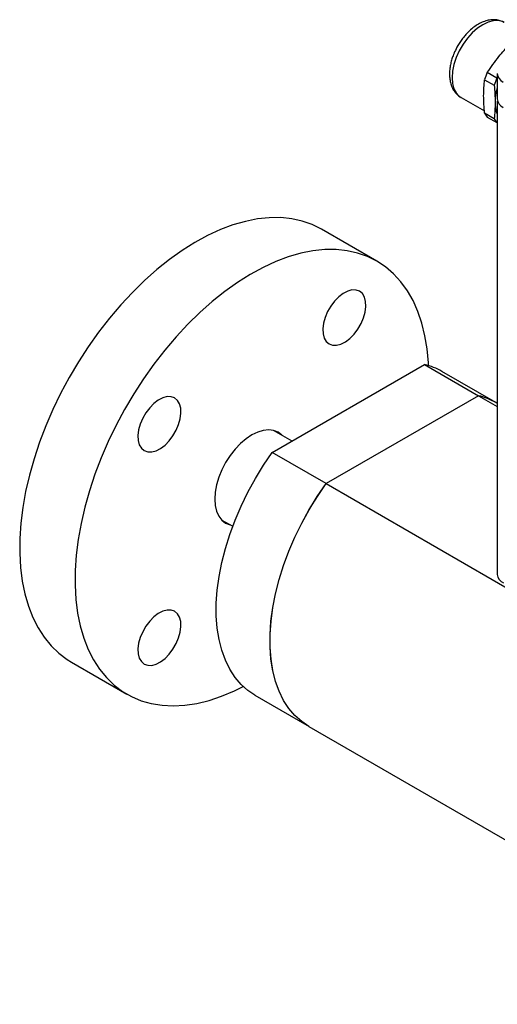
# Model space of a CAD drawing. Header units: inches. Extents: x 1.9 to 14.3, y 1.4 to 9.1.
# Tile 5 of 7: x 11.2 to 12.2, y 4.6 to 6.9. Entities that reach past the tile are written whole.
import ezdxf

# ---------------------------------------------------------------- set-up
doc = ezdxf.new("R2010")
doc.units = ezdxf.units.IN
doc.header["$MEASUREMENT"] = 0

msp = doc.modelspace()

# ---------------------------------------------------------------- linework, layer by layer
at = {"color": 7, "linetype": 'Continuous', "lineweight": 25}
for p, q in [((12.2299, 6.742), (12.208, 6.7547)), ((12.2018, 6.7385), (12.2236, 6.7259)), ((12.2306, 6.7524), (12.2306, 6.6949)), ((12.1487, 6.6982), (12.2015, 6.6677)), ((12.2306, 6.69), (12.2306, 5.6182)), ((12.2236, 6.6502), (12.2018, 6.6629)), ((12.208, 6.6539), (12.2299, 6.6413)), ((11.9583, 6.3277), (11.833, 6.4)), ((11.7215, 5.8944), (12.0663, 6.0934)), ((12.0663, 6.0934), (12.188, 6.0231)), ((12.2273, 6.0076), (12.1055, 6.078)), ((12.1879, 6.0231), (11.8432, 5.824)), ((12.188, 6.0231), (11.8433, 5.8241)), ((12.1879, 6.0231), (12.2306, 5.9984)), ((12.2306, 6.0056), (12.2272, 6.0076)), ((11.7663, 5.9203), (11.7246, 5.9444)), ((11.8433, 5.8241), (11.7215, 5.8944)), ((11.8432, 5.824), (12.9331, 5.1948)), ((11.6074, 5.7415), (11.6319, 5.7274)), ((11.2671, 5.4198), (11.3924, 5.3474)), ((11.6823, 5.3449), (11.7994, 5.2772)), ((11.804, 5.2745), (12.8939, 4.6453))]:
    msp.add_line(p, q, dxfattribs=at)
at = {"color": 7, "linetype": 'Continuous', "lineweight": 25, "flags": 128}
for points in [[(12.2459, 6.8683), (12.2422, 6.87), (12.2323, 6.8723), (12.2214, 6.8719), (12.2097, 6.8687), (12.1977, 6.863), (12.1857, 6.8549), (12.174, 6.8445), (12.1631, 6.8323), (12.1532, 6.8186), (12.1446, 6.8038), (12.1377, 6.7884), (12.1326, 6.7728), (12.1295, 6.7575), (12.1284, 6.743), (12.1295, 6.7297), (12.1326, 6.7181), (12.1377, 6.7084), (12.1446, 6.701), (12.1487, 6.6982)], [(11.833, 6.4), (11.8119, 6.4105), (11.7894, 6.4184), (11.7656, 6.4237), (11.7407, 6.4263), (11.7148, 6.4261), (11.6881, 6.4233), (11.6606, 6.4178), (11.6326, 6.4097), (11.6041, 6.399), (11.5753, 6.3857), (11.5464, 6.3699), (11.5176, 6.3517), (11.4889, 6.3313), (11.4605, 6.3086), (11.4326, 6.2838), (11.4053, 6.2571), (11.3788, 6.2286), (11.3531, 6.1985), (11.3285, 6.1668), (11.305, 6.1338), (11.2828, 6.0996), (11.262, 6.0644), (11.2427, 6.0284), (11.225, 5.9919), (11.209, 5.9548), (11.1948, 5.9176), (11.1824, 5.8803), (11.172, 5.8431), (11.1635, 5.8063), (11.157, 5.7701), (11.1526, 5.7346), (11.1503, 5.7), (11.15, 5.6664), (11.1518, 5.6342), (11.1557, 5.6034), (11.1617, 5.5742), (11.1697, 5.5467), (11.1797, 5.5211), (11.1915, 5.4976), (11.2053, 5.4762), (11.2209, 5.4571), (11.2382, 5.4403), (11.2571, 5.426), (11.2671, 5.4198)], [(11.9583, 6.3277), (11.9372, 6.3382), (11.9146, 6.3461), (11.8909, 6.3514), (11.866, 6.3539), (11.8401, 6.3538), (11.8133, 6.351), (11.7859, 6.3455), (11.7578, 6.3374), (11.7294, 6.3266), (11.7006, 6.3134), (11.6717, 6.2976), (11.6429, 6.2794), (11.6142, 6.2589), (11.5858, 6.2363), (11.5579, 6.2115), (11.5306, 6.1848), (11.504, 6.1563), (11.4784, 6.1261), (11.4538, 6.0945), (11.4303, 6.0615), (11.4081, 6.0273), (11.3873, 5.9921), (11.368, 5.9561), (11.3503, 5.9195), (11.3343, 5.8825), (11.3201, 5.8453), (11.3077, 5.808), (11.2973, 5.7708), (11.2888, 5.734), (11.2823, 5.6978), (11.2779, 5.6622), (11.2756, 5.6276), (11.2753, 5.5941), (11.2771, 5.5619), (11.281, 5.5311), (11.287, 5.5019), (11.295, 5.4744), (11.3049, 5.4488), (11.3168, 5.4253), (11.3306, 5.4039), (11.3461, 5.3848), (11.3634, 5.368), (11.3823, 5.3537), (11.4028, 5.3419), (11.4246, 5.3327), (11.4478, 5.3261), (11.4721, 5.3222), (11.4975, 5.3209), (11.5239, 5.3224), (11.551, 5.3265), (11.5788, 5.3334), (11.607, 5.3428), (11.6357, 5.3548), (11.6557, 5.3647)], [(12.075, 6.0911), (12.0747, 6.0973), (12.0719, 6.1289), (12.0669, 6.1589), (12.0599, 6.1872), (12.051, 6.2138), (12.04, 6.2384), (12.0272, 6.2608), (12.0125, 6.2811), (11.9961, 6.2991), (11.978, 6.3146), (11.9583, 6.3277)], [(11.9189, 6.2595), (11.911, 6.2623), (11.9019, 6.2624), (11.8921, 6.2598), (11.8819, 6.2545), (11.8719, 6.2469), (11.8624, 6.2372), (11.8538, 6.2259), (11.8466, 6.2134), (11.8411, 6.2003), (11.8374, 6.1872), (11.8358, 6.1747), (11.8364, 6.1633), (11.839, 6.1534), (11.8436, 6.1456), (11.85, 6.1402), (11.858, 6.1373), (11.867, 6.1372), (11.8769, 6.1399), (11.887, 6.1451), (11.8971, 6.1528), (11.9066, 6.1625), (11.9151, 6.1738), (11.9223, 6.1863), (11.9279, 6.1994), (11.9315, 6.2124), (11.9331, 6.225), (11.9326, 6.2364), (11.93, 6.2463), (11.9253, 6.2541), (11.9189, 6.2595)], [(11.5006, 6.018), (11.4927, 6.0209), (11.4836, 6.021), (11.4738, 6.0183), (11.4636, 6.0131), (11.4536, 6.0054), (11.4441, 5.9957), (11.4355, 5.9844), (11.4283, 5.9719), (11.4228, 5.9588), (11.4191, 5.9457), (11.4175, 5.9332), (11.4181, 5.9218), (11.4207, 5.9119), (11.4253, 5.9041), (11.4317, 5.8987), (11.4396, 5.8959), (11.4487, 5.8958), (11.4586, 5.8984), (11.4687, 5.9036), (11.4788, 5.9113), (11.4883, 5.921), (11.4968, 5.9323), (11.504, 5.9448), (11.5096, 5.9579), (11.5132, 5.971), (11.5148, 5.9835), (11.5143, 5.9949), (11.5117, 6.0048), (11.507, 6.0126), (11.5006, 6.018)], [(11.7346, 5.9403), (11.7246, 5.9444), (11.7134, 5.9458), (11.7012, 5.9446), (11.6885, 5.9408), (11.6753, 5.9344), (11.6622, 5.9256), (11.6494, 5.9147), (11.6373, 5.9019), (11.626, 5.8875), (11.616, 5.8718), (11.6075, 5.8553), (11.6006, 5.8384), (11.5956, 5.8215), (11.5925, 5.8049), (11.5915, 5.7892), (11.5925, 5.7746), (11.5956, 5.7616), (11.6006, 5.7505), (11.6075, 5.7415), (11.616, 5.7349), (11.626, 5.7308), (11.6261, 5.7307)], [(11.7432, 5.9336), (11.7432, 5.9337), (11.7346, 5.9403)], [(11.6823, 5.3449), (11.6664, 5.3555), (11.651, 5.3693), (11.6373, 5.3854), (11.6254, 5.4037), (11.6153, 5.4242), (11.6072, 5.4467), (11.6011, 5.471), (11.5969, 5.497), (11.5949, 5.5244), (11.5949, 5.5532), (11.5969, 5.583), (11.6011, 5.6138), (11.6072, 5.6452), (11.6153, 5.677), (11.6254, 5.7091), (11.6373, 5.7413), (11.651, 5.7732), (11.6664, 5.8047), (11.6833, 5.8355), (11.7018, 5.8655), (11.7215, 5.8944)], [(11.804, 5.2745), (11.7881, 5.2852), (11.7727, 5.2989), (11.759, 5.315), (11.7471, 5.3334), (11.737, 5.3539), (11.7289, 5.3763), (11.7228, 5.4006), (11.7186, 5.4266), (11.7166, 5.4541), (11.7166, 5.4828), (11.7186, 5.5127), (11.7228, 5.5434), (11.7289, 5.5748), (11.737, 5.6067), (11.7471, 5.6388), (11.759, 5.6709), (11.7727, 5.7028), (11.7881, 5.7343), (11.805, 5.7651), (11.8234, 5.7951), (11.8432, 5.824)], [(11.8041, 5.2746), (11.7882, 5.2852), (11.7728, 5.299), (11.7591, 5.3151), (11.7472, 5.3334), (11.7371, 5.3539), (11.729, 5.3764), (11.7228, 5.4007), (11.7187, 5.4267), (11.7167, 5.4541), (11.7167, 5.4829), (11.7187, 5.5127), (11.7228, 5.5434), (11.729, 5.5748), (11.7371, 5.6067), (11.7472, 5.6388), (11.7591, 5.6709), (11.7728, 5.7029), (11.7882, 5.7343), (11.8051, 5.7652), (11.8235, 5.7952), (11.8433, 5.8241)], [(11.5006, 5.535), (11.4927, 5.5378), (11.4836, 5.5379), (11.4738, 5.5353), (11.4636, 5.53), (11.4536, 5.5224), (11.4441, 5.5127), (11.4355, 5.5013), (11.4283, 5.4889), (11.4228, 5.4758), (11.4191, 5.4627), (11.4175, 5.4502), (11.4181, 5.4387), (11.4207, 5.4289), (11.4253, 5.4211), (11.4317, 5.4156), (11.4396, 5.4128), (11.4487, 5.4127), (11.4586, 5.4153), (11.4687, 5.4206), (11.4788, 5.4282), (11.4883, 5.4379), (11.4968, 5.4493), (11.504, 5.4618), (11.5096, 5.4748), (11.5132, 5.4879), (11.5148, 5.5004), (11.5143, 5.5119), (11.5117, 5.5217), (11.507, 5.5295), (11.5006, 5.535)]]:
    msp.add_lwpolyline(points, dxfattribs=at)
at = {"color": 7, "linetype": 'Continuous', "lineweight": 25}
for centre, radius, start, end in [((12.3679, 6.6834), 0.175, 155.9545, 161.6341), ((12.3898, 6.6707), 0.175, 155.9545, 161.6341), ((12.253, 6.754), 0.0225, 184.0558, 247.261), ((12.3163, 6.6898), 0.0906, 161.1334, 198.9676), ((12.254, 6.6972), 0.0236, 185.6948, 245.6253), ((12.2404, 6.6834), 0.0437, 207.9345, 222.2669), ((12.2623, 6.6707), 0.0437, 207.9345, 222.2669), ((12.0336, 5.9532), 0.144, 60.0521, 76.887), ((12.1553, 5.8828), 0.144, 60.0521, 76.887), ((12.1555, 5.8831), 0.1438, 58.4757, 76.8962), ((12.2541, 5.6206), 0.0236, 185.6948, 245.6253)]:
    msp.add_arc(centre, radius, start, end, dxfattribs=at)
for points, knots in [([(12.2455, 6.8683), (12.2429, 6.8696), (12.2371, 6.8725), (12.227, 6.8743), (12.2159, 6.8742), (12.2046, 6.8718), (12.1934, 6.8674), (12.1828, 6.8613), (12.1725, 6.8537), (12.1637, 6.8455), (12.1563, 6.8373), (12.1501, 6.8292), (12.1451, 6.8221), (12.1423, 6.8172), (12.1413, 6.8156)], [0, 0, 0, 0, 0.077235, 0.16975, 0.265098, 0.3632, 0.462019, 0.558882, 0.651276, 0.749207, 0.821073, 0.883638, 0.961658, 1, 1, 1, 1]), ([(12.1413, 6.8156), (12.1388, 6.8109), (12.1352, 6.8042), (12.1309, 6.794), (12.1278, 6.7853), (12.1251, 6.7749), (12.1232, 6.7641), (12.1223, 6.7532), (12.1227, 6.7423), (12.1245, 6.7318), (12.1278, 6.7218), (12.1327, 6.7127), (12.1395, 6.7048), (12.1452, 6.6998), (12.1489, 6.6982), (12.1494, 6.698)], [0, 0, 0, 0, 0.108072, 0.1522277, 0.2250079, 0.2998349, 0.3795027, 0.4620452, 0.5468327, 0.6332055, 0.7204329, 0.8080043, 0.8960883, 0.9859999, 1, 1, 1, 1]), ([(12.208, 6.7547), (12.2164, 6.7669), (12.2316, 6.7892), (12.2503, 6.8093), (12.2586, 6.8183)], [0, 0, 0, 0, 0.55242, 1, 1, 1, 1])]:
    msp.add_open_spline(points, degree=3, knots=knots, dxfattribs=at)
for points in [[(12.2018, 6.6629), (12.2005, 6.6762), (12.1991, 6.7022), (12.2005, 6.7266), (12.2018, 6.7385)], [(12.2236, 6.7259), (12.2249, 6.7125), (12.2263, 6.6865), (12.2249, 6.6621), (12.2236, 6.6502)]]:
    msp.add_open_spline(points, degree=3, dxfattribs=at)

doc.saveas('drawing.dxf')
